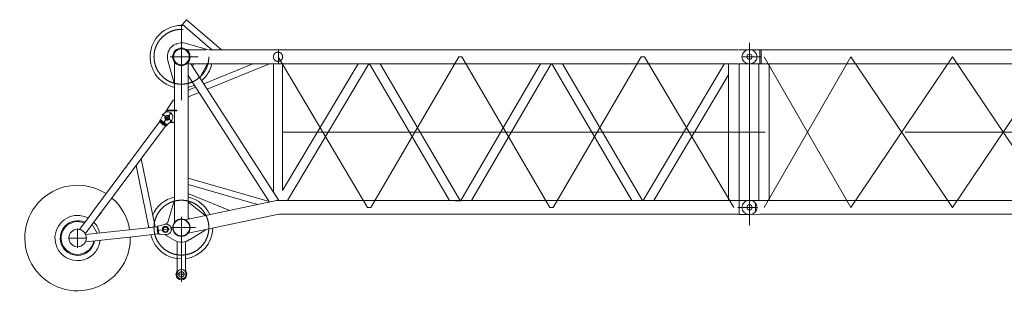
# Model space of a CAD drawing. Extents: x 22073 to 142282, y 6659 to 108851.
# Tile 26 of 68: x 48728 to 58209, y 49673 to 52327. Entities that reach past the tile are written whole.
import ezdxf

# ---------------------------------------------------------------- set-up
doc = ezdxf.new("R2010")
doc.units = 0
doc.header["$LTSCALE"] = 150
doc.header["$MEASUREMENT"] = 0
doc.linetypes.add('CENTER', pattern=[50.5, 30, -9, 2.5, -9])
doc.linetypes.add('HIDDEN', pattern=[12.6, 8.4, -4.2])
doc.layers.add('11', color=7, linetype='Continuous')

# ---------------------------------------------------------------- blocks, each defined once
blk = doc.blocks.new('*G18')
at = {"layer": '11', "color": 7, "linetype": 'CENTER', "lineweight": 9}
for p, q in [((50285, 51552.8), (50285, 52281.1)), ((55755, 52103.6), (55755, 50346.8)), ((52077.3, 50519.6), (51215.4, 51969.7)), ((52955.3, 51969.7), (52108.7, 50519.6)), ((52986.7, 51969.7), (52955.3, 51969.7)), ((53833.3, 50519.6), (52986.7, 51969.7)), ((54711.2, 51969.7), (53864.7, 50519.6)), ((54742.6, 51969.7), (54711.2, 51969.7)), ((55605, 50519.6), (54742.6, 51969.7)), ((55666.7, 52037.1), (55672.5, 52037.1)), ((55755, 51969.6), (55683.5, 51969.6)), ((55755, 52037.1), (55755, 51902.1)), ((55755, 52036.1), (55755, 51903.1)), ((55866.5, 51969.6), (55755, 51969.6)), ((55672.5, 51902.1), (55661.5, 51902.1)), ((50098.3, 51315.3), (50186.2, 51433.2)), ((50100.5, 51418.4), (50196.5, 51346.8)), ((55755, 51244.6), (50285, 51244.6)), ((55666.7, 50587.1), (55672.5, 50587.1)), ((55755, 50587.1), (55755, 50452.1)), ((55755, 50587.1), (55755, 50452.1)), ((52108.7, 50519.6), (52077.3, 50519.6)), ((53864.7, 50519.6), (53833.3, 50519.6)), ((55827.5, 50519.6), (55643.5, 50519.6)), ((55672.5, 50452.1), (55661.5, 50452.1)), ((50285, 49804.3), (50285, 50429.9)), ((49285, 50315.2), (49285, 50274.2)), ((49285, 50307.9), (49285, 50287.9)), ((49285, 50274.2), (49285, 50130.2)), ((50047.9, 50298.4), (50194.1, 50314.4)), ((50187, 50324.6), (50420.8, 50324.6)), ((49375.1, 50224.6), (49194.9, 50224.6)), ((49285, 50141.2), (49285, 50161.2)), ((50228.1, 49875.6), (50341.9, 49875.6))]:
    blk.add_line(p, q, dxfattribs=at)
at = {"layer": '11', "color": 7, "linetype": 'Continuous', "lineweight": 9}
for p, q in [((50294, 52281.1), (50332.9, 52326.8)), ((50537.3, 52073.3), (50294, 52281.1)), ((50332.9, 52326.8), (50668.8, 52039.9)), ((50205.5, 52071.5), (50205.5, 52071.9)), ((50236.4, 52089.9), (50236.4, 52089.5)), ((50308.4, 52103.2), (50544.4, 52037.7)), ((50537.3, 52073.3), (50580.8, 52036.1)), ((50446.1, 52036.2), (50336.6, 52036.2)), ((50336.6, 52036.2), (50521.7, 52036.2)), ((50550.8, 52036.2), (51220, 52036.2)), ((50668.8, 52039.9), (50673.1, 52036.2)), ((51220, 51903.2), (51220, 52036.2)), ((51220, 52036.2), (55648.2, 52036.2)), ((51220, 52036.2), (51220, 51903.2)), ((55654.6, 52037.1), (55755, 52037.1)), ((50213, 51724.7), (50154.9, 51933.4)), ((50218.5, 51918.2), (50218.5, 51724.7)), ((50218.5, 51918.2), (50218.5, 51455)), ((50351.5, 50406.5), (50351.5, 51918.2)), ((50351.5, 51789.5), (50351.5, 51903.2)), ((50351.5, 51903.2), (50376.6, 51903.2)), ((51220, 51903.2), (50351.5, 51903.2)), ((50376.6, 51903.2), (51221.5, 50585.8)), ((50404.5, 51903.2), (50391.6, 51879.8)), ((50532.9, 51903.2), (50404.5, 51903.2)), ((50465.2, 51774.4), (50532.9, 51898.2)), ((50500.4, 51710.2), (50972.9, 51903.2)), ((50532.9, 51898.2), (50532.9, 51903.2)), ((50533.5, 51658.6), (51132.3, 51903.2)), ((51170.6, 50665.2), (51170.6, 51903.2)), ((51170.6, 51903.2), (51259.5, 51903.2)), ((55648.2, 51903.2), (51220, 51903.2)), ((51259.5, 50681.3), (51986, 51903.2)), ((51259.5, 51903.2), (51259.5, 50681.3)), ((52089.5, 51903.2), (51306.3, 50586.1)), ((51986, 51903.2), (52089.5, 51903.2)), ((52096, 51903.2), (52865, 50586.1)), ((52199, 51903.2), (52096, 51903.2)), ((52971, 50580.9), (52199, 51903.2)), ((52974.1, 50586.1), (53743, 51903.2)), ((53846, 51903.2), (53077, 50586.1)), ((53743, 51903.2), (53846, 51903.2)), ((53852.1, 51903.2), (53955, 51903.2)), ((54621, 50586.1), (53852.1, 51903.2)), ((53955, 51903.2), (54723.9, 50586.1)), ((54730.5, 50586.1), (55515.6, 51906.3)), ((55554.2, 51903.2), (55554.2, 50586.1)), ((55654.6, 51902.1), (55755, 51902.1)), ((55655.8, 50587.1), (55655.8, 51902.1)), ((51133.4, 50570.4), (50351.5, 51789.5)), ((50461, 51771.7), (50465.2, 51774.4)), ((54833.9, 50586.1), (55554.2, 51797.3)), ((50218.5, 51724.7), (50213, 51724.7)), ((50351.5, 51649.3), (50422.7, 51678.4)), ((50351.5, 51584.2), (50455.8, 51626.8)), ((50205.3, 51550.5), (50129.8, 51433.3)), ((50218.5, 51550.5), (50205.3, 51550.5)), ((50218.5, 51455), (50218.5, 51550.5)), ((50083.6, 51362.4), (50106.2, 51407.9)), ((50106.2, 51407.9), (50114.6, 51419.1)), ((50148.5, 51449), (50148.5, 51455)), ((50148.5, 51455), (50218.5, 51455)), ((50218.5, 51449), (50148.5, 51449)), ((50218.5, 51455), (50241.6, 51455)), ((50218.5, 51449), (50218.5, 50376.2)), ((50218.5, 51337.6), (50218.5, 51449)), ((50241.6, 51449), (50218.5, 51449)), ((50241.6, 51455), (50241.6, 51449)), ((50074.7, 51342.2), (49441.1, 50492.5)), ((49468.8, 50412.5), (50130.8, 51300.3)), ((50074.7, 51342.2), (50075.7, 51351.9)), ((50130.8, 51300.3), (50074.7, 51342.2)), ((50075.7, 51351.9), (50083.6, 51362.4)), ((50075.7, 51351.9), (50139.9, 51304.1)), ((50116.7, 51328.1), (50116.7, 51328.1)), ((50116.7, 51325.6), (50116.7, 51325.6)), ((50116.7, 51323.1), (50116.7, 51323.1)), ((50139.9, 51304.1), (50130.8, 51300.3)), ((50147.7, 51314.6), (50139.9, 51304.1)), ((50184.8, 51349.3), (50147.7, 51314.6)), ((50176.1, 51341.2), (50178.5, 51337.6)), ((50178.5, 51337.6), (50218.5, 51337.6)), ((50193.2, 51360.5), (50184.8, 51349.3)), ((49971.4, 50325.2), (49849.7, 50923.4)), ((49898.1, 50988.2), (50031.6, 50331.8)), ((50351.5, 50801.7), (51130, 50575.6)), ((50351.5, 50738.9), (51016.3, 50545.9)), ((50357.5, 50651), (50351.5, 50651)), ((50351.5, 50651), (50351.5, 50419)), ((50741, 50494.3), (50357.5, 50651)), ((50154.8, 50376.7), (50213, 50569.6)), ((50213, 50569.6), (50218.5, 50569.6)), ((50218.5, 50569.6), (50218.5, 50376.2)), ((50321.8, 50400.3), (51201.4, 50584.7)), ((50351.5, 50419), (50351.5, 50566.6)), ((50351.5, 50566.6), (50357.9, 50566.6)), ((50357.9, 50566.6), (50511.4, 50446.1)), ((51215, 50586.1), (52145, 50586.1)), ((52145, 50586.1), (51215, 50586.1)), ((52145, 50586.1), (55648.2, 50586.1)), ((52865, 50586.1), (52971, 50580.9)), ((53077, 50586.1), (52968, 50586.1)), ((55648.2, 50586.1), (55654.6, 50587.1)), ((55654.6, 50587.1), (55654.6, 50452.1)), ((55654.6, 50587.1), (55755, 50587.1)), ((55812.5, 50485.5), (55812.5, 50553.7)), ((49441.1, 50492.5), (49392, 50426.7)), ((49517.9, 50478.3), (49468.8, 50412.5)), ((51221.9, 50453.1), (50349.1, 50270.1)), ((50511.4, 50446.1), (50512.6, 50440.3)), ((50742.2, 50488.4), (50741, 50494.3)), ((52145, 50453.1), (51221.9, 50453.1)), ((55648.2, 50453.1), (52145, 50453.1)), ((55648.2, 50453.1), (55654.6, 50452.1)), ((55654.6, 50452.1), (55755, 50452.1)), ((49392, 50426.7), (49302.7, 50306.9)), ((49358.8, 50265), (49468.8, 50412.5)), ((49425.7, 50354.7), (49473.9, 50270.5)), ((50072.3, 50341.3), (50121.1, 50355.7)), ((50121.1, 50355.7), (50135, 50357.2)), ((50131.4, 50356.8), (50131.4, 50362.5)), ((50131.4, 50362.5), (50135.7, 50362.5)), ((50351.5, 50419), (50364.1, 50409.1)), ((50364.1, 50409.1), (50351.5, 50419)), ((50051.4, 50333.9), (49362.1, 50258.3)), ((49790, 50234.2), (50059, 50264.4)), ((50031.6, 50331.8), (49971.4, 50325.2)), ((50051.4, 50333.9), (50059.3, 50339.8)), ((50059, 50264.4), (50051.4, 50333.9)), ((50068, 50260.3), (50059, 50264.4)), ((50059.3, 50339.8), (50072.3, 50341.3)), ((50059.3, 50339.8), (50068, 50260.3)), ((50081.1, 50261.8), (50068, 50260.3)), ((50131.7, 50258.3), (50081.1, 50261.8)), ((50131.4, 50252.5), (50131.4, 50258.3)), ((50221.9, 50199.3), (50131.4, 50252.5)), ((50145.7, 50259.8), (50131.7, 50258.3)), ((50145.5, 50248.2), (50145.5, 50247.4)), ((50158.8, 50263.4), (50158.8, 50263.4)), ((50515, 50299.8), (50363.9, 50208.9)), ((50514, 50304.7), (50515, 50299.8)), ((49360.6, 50187.7), (49365.9, 50187.7)), ((49365.9, 50187.7), (49784.1, 50234.2)), ((50245, 50190.4), (50245, 49918)), ((50325, 49917.9), (50325, 50190.4)), ((50235, 49880.5), (50235, 49870.6)), ((50335, 49870.6), (50335, 49880.6))]:
    blk.add_line(p, q, dxfattribs=at)
at = {"layer": '11', "color": 7, "linetype": 'HIDDEN', "lineweight": 9}
for p, q in [((50177.2, 51969.6), (50446.2, 51969.6)), ((50083.6, 51362.4), (50147.7, 51314.6)), ((50235, 49880.5), (50235, 49870.6)), ((50335, 49870.6), (50335, 49880.6))]:
    blk.add_line(p, q, dxfattribs=at)
at = {"layer": '11', "color": 7, "linetype": 'Continuous', "lineweight": 9}
blk.add_lwpolyline([(49340.7, 50359), (49341.4, 50358.9)], dxfattribs=at)
at = {"layer": '11', "color": 7, "linetype": 'HIDDEN', "lineweight": 9}
for centre, radius in [((50285, 51969.7), 264), ((51215, 51969.6), 44.5), ((50148.5, 51382.6), 22.5)]:
    blk.add_circle(centre, radius, dxfattribs=at)
at = {"layer": '11', "color": 7, "linetype": 'Continuous', "lineweight": 9}
for centre, radius in [((50285, 51969.6), 84.3), ((50285, 51969.6), 76), ((55755, 51969.6), 25.5), ((50148.5, 51382.6), 17.1), ((55755, 50519.6), 25.5), ((50285, 50324.6), 84), ((50285, 50324.6), 80), ((49285, 50224.6), 84.1), ((50131.4, 50307.5), 30), ((50131.4, 50307.5), 22.5), ((50131.4, 50307.5), 22.5), ((50285, 49875.6), 45), ((50285, 49875.6), 26)]:
    blk.add_circle(centre, radius, dxfattribs=at)
at = {"layer": '11', "color": 7, "linetype": 'CENTER', "lineweight": 9}
blk.add_circle((50285, 50324.6), 264, dxfattribs=at)
at = {"layer": '11', "color": 7, "linetype": 'Continuous', "lineweight": 9}
for centre, radius, start, end in [((50285, 51969.6), 301.5, 85.16906, 171.57169), ((50285, 51969.6), 135, 78.77052, -164.45529), ((50285, 51969.6), 301.5, 171.57307, -102.74243), ((55760, 51969.6), 67.5, 0, 90), ((55760, 51969.6), 67.5, -90, 0), ((50285, 51969.6), 301.5, -49.46246, -12.7161), ((50285, 51969.6), 301.5, -77.25964, -65.19077), ((50153.9, 51389.8), 49, -36.71097, 143.28796), ((49285, 50224.6), 508, 57.24049, 1.19177), ((49285, 50224.6), 508, 9.09353, 49.33808), ((50285, 50324.6), 301.5, 102.73973, 157.06713), ((50285, 50324.6), 301.5, 24.58458, 77.25697), ((51215, 50519.8), 66.3, 90, 101.87793), ((51215, 50519.7), 66.4, 90, 101.85548), ((55760, 50519.6), 67.5, 0, 90), ((49285, 50224.6), 217.8, 62.53751, 176.34952), ((55760, 50519.6), 67.5, -90, 0), ((49285, 50224.6), 166.8, 65.40244, -150.55548), ((49285, 50224.6), 158.2, 66.06635, -150.55563), ((49285, 50224.6), 217.8, 12.87309, 44.04091), ((50140.3, 50308.5), 49, -83.73584, 96.26199), ((50135.7, 50382.5), 20, -90, -16.80737), ((50285, 50324.6), 301.5, -167.02945, -89.99966), ((50285, 50324.6), 301.5, -82.3808, -1.02635), ((49285, 50224.6), 217.8, 176.34949, -36.74615), ((49285, 50224.6), 166.8, -150.55577, -9.3653), ((49285, 50224.6), 158.2, -150.55724, -10.23193), ((49285, 50224.6), 217.8, -36.74564, -5.64334), ((49285, 50224.6), 508, -12.0368, 1.19), ((50285, 50324.6), 140, -116.71658, -55.70477), ((50285, 49880.5), 50, 150.05791, 179.99924), ((50285, 49870.6), 50, 180, 0), ((50220, 49918), 25, -29.89746, -0.00076), ((50349.9, 49917.9), 24.9, 180, -150.07852), ((50285, 49880.5), 50, 0, 29.88321)]:
    blk.add_arc(centre, radius, start, end, dxfattribs=at)
at = {"layer": '11', "color": 7, "linetype": 'HIDDEN', "lineweight": 9}
for centre, radius, start, end in [((50220, 49918), 25, -29.89572, -0.00076), ((50349.9, 49917.9), 24.9, 180, -150.08202)]:
    blk.add_arc(centre, radius, start, end, dxfattribs=at)
blk = doc.blocks.new('*G123')
at = {"layer": '11', "color": 7, "linetype": 'Continuous', "lineweight": 9}
for p, q in [((55750.1, 52037.1), (55755.1, 52037.1)), ((55760, 52037.1), (55755.1, 52037.1)), ((55755.1, 52037.1), (55855.5, 52037.1)), ((55843.3, 52037.1), (55837.6, 52037.1)), ((55855.5, 52037.1), (55855.5, 52028.6)), ((55866.1, 52036.1), (55855.5, 52037.1)), ((55855.5, 52037.1), (55855.5, 51903.1)), ((56871.7, 52036.1), (55866.1, 52036.1)), ((55866.1, 52036.1), (55866.1, 51903.1)), ((56731.7, 52036.1), (55866.1, 52036.1)), ((56731.7, 52036.1), (57708.4, 52036.1)), ((56871.7, 52036.1), (57848.4, 52036.1)), ((58685.1, 52036.1), (57708.4, 52036.1)), ((58685.1, 52036.1), (59661.7, 52036.1)), ((60638.4, 52036.1), (59661.7, 52036.1)), ((60638.4, 52036.1), (61644, 52036.1)), ((61654.7, 52037.1), (61644, 52036.1)), ((61644, 52036.1), (61644, 51903.1)), ((61755.1, 52037.1), (61654.7, 52037.1)), ((61654.7, 52037.1), (61654.7, 52028.6)), ((61654.7, 52037.1), (61654.7, 51903.1)), ((55755.1, 51902.1), (55750.1, 51902.1)), ((55755.1, 51902.1), (55760, 51902.1)), ((55844.3, 51902.1), (55755.1, 51902.1)), ((55843.3, 51902.1), (55837.6, 51902.1)), ((55844.3, 50586.1), (55844.3, 51903.1)), ((55844.3, 51903.1), (55945.9, 51903.1)), ((55866.1, 51903.1), (55844.3, 51903.1)), ((55945.9, 51903.1), (55945.9, 50586.1)), ((61564.3, 51903.1), (55945.9, 51903.1)), ((61665.9, 51903.1), (61564.3, 51903.1)), ((61564.3, 51903.1), (61564.3, 50586.1)), ((61644, 51903.1), (61665.9, 51903.1)), ((61665.9, 50586.1), (61665.9, 51903.1)), ((61665.9, 51902.1), (61755.1, 51902.1)), ((55750.1, 50587.1), (55755.1, 50587.1)), ((55760, 50587.1), (55755.1, 50587.1)), ((55755.1, 50587.1), (55844.3, 50587.1)), ((55866.1, 50586.1), (55844.3, 50586.1)), ((55945.9, 50586.1), (55844.3, 50586.1)), ((61564.3, 50586.1), (55895.1, 50586.1)), ((61564.3, 50586.1), (61665.9, 50586.1)), ((61644, 50453.1), (61644, 50586.1)), ((61644, 50586.1), (61665.9, 50586.1)), ((61755.1, 50587.1), (61654.6, 50587.1)), ((61654.6, 50587.1), (61654.6, 50578.6)), ((61654.6, 50587.1), (61654.6, 50452.1)), ((61666.8, 50587.1), (61672.6, 50587.1)), ((61750.1, 50587.1), (61755.1, 50587.1)), ((61760, 50587.1), (61755.1, 50587.1)), ((55755.1, 50452.1), (55750.1, 50452.1)), ((55855, 50453.1), (55755.1, 50452.1)), ((55755.1, 50452.1), (55760, 50452.1)), ((55855, 50453.1), (56731.7, 50453.1)), ((56871.7, 50453.1), (55866.1, 50453.1)), ((57708.4, 50453.1), (56731.7, 50453.1)), ((57708.4, 50453.1), (58685.1, 50453.1)), ((59661.7, 50453.1), (58685.1, 50453.1)), ((59661.7, 50453.1), (60638.4, 50453.1)), ((60638.4, 50453.1), (61644, 50453.1)), ((61644, 50453.1), (61654.6, 50452.1)), ((61654.6, 50452.1), (61755.1, 50452.1)), ((61666.8, 50452.1), (61672.6, 50452.1))]:
    blk.add_line(p, q, dxfattribs=at)
at = {"layer": '11', "color": 7, "linetype": 'CENTER', "lineweight": 9}
for p, q in [((55755.1, 52037.1), (55755.1, 51902.1)), ((55755.1, 52036.1), (55755.1, 51903.1)), ((55866.6, 51969.6), (55755.1, 51969.6)), ((56731.7, 51969.6), (55895.1, 50519.6)), ((56731.7, 50519.6), (55895.1, 51969.6)), ((57708.4, 50519.6), (56731.7, 51969.6)), ((57708.4, 51969.6), (56731.7, 50519.6)), ((58685.1, 51969.6), (57708.4, 50519.6)), ((58685.1, 50519.6), (57708.4, 51969.6)), ((59661.7, 50519.6), (58685.1, 51969.6)), ((59661.7, 51969.6), (58685.1, 50519.6)), ((60638.4, 51969.6), (59661.7, 50519.6)), ((60638.4, 50519.6), (59661.7, 51969.6)), ((61615.1, 50519.6), (60638.4, 51969.6)), ((61615.1, 51969.6), (60638.4, 50519.6)), ((61666.8, 52037.1), (61672.6, 52037.1)), ((61755.1, 52037.1), (61755.1, 51902.1)), ((61755.1, 52036.1), (61755.1, 51903.1)), ((61755.1, 51244.6), (55755.1, 51244.6)), ((55755.1, 50587.1), (55755.1, 50452.1)), ((55755.1, 50586.1), (55755.1, 50453.1)), ((55843.3, 50587.1), (55837.5, 50587.1)), ((61755.1, 50587.1), (61755.1, 50452.1)), ((61755.1, 50586.1), (61755.1, 50453.1))]:
    blk.add_line(p, q, dxfattribs=at)
at = {"layer": '11', "color": 7, "linetype": 'Continuous', "lineweight": 9}
for centre, radius in [((55755.1, 51969.6), 25.5), ((61755.1, 51969.6), 25), ((55755.1, 50519.6), 25.5), ((61755.1, 50519.6), 25.5)]:
    blk.add_circle(centre, radius, dxfattribs=at)
for centre, start, end in [((55750.1, 51969.6), 90, 180), ((55750.1, 51969.6), 180, -90), ((55760, 51969.6), 82.4285, 90.00209), ((61760, 51969.6), 0, 90), ((61760, 51969.6), -90, 0), ((55750.1, 50519.6), 90, 180), ((55750.1, 50519.6), 90, 97.57547), ((61750.1, 50519.6), 90, 97.57547), ((61760, 50519.6), 0, 90), ((55750.1, 50519.6), 180, -90), ((55750.1, 50519.6), -97.57407, -89.99792), ((61760, 50519.6), -90, 0)]:
    blk.add_arc(centre, 67.5, start, end, dxfattribs=at)

msp = doc.modelspace()

# ---------------------------------------------------------------- block references
at = {"color": 7, "linetype": 'Continuous', "lineweight": 9}
for name in ['*G18', '*G123']:
    msp.add_blockref(name, (0, 0), dxfattribs=at)

doc.saveas('drawing.dxf')
